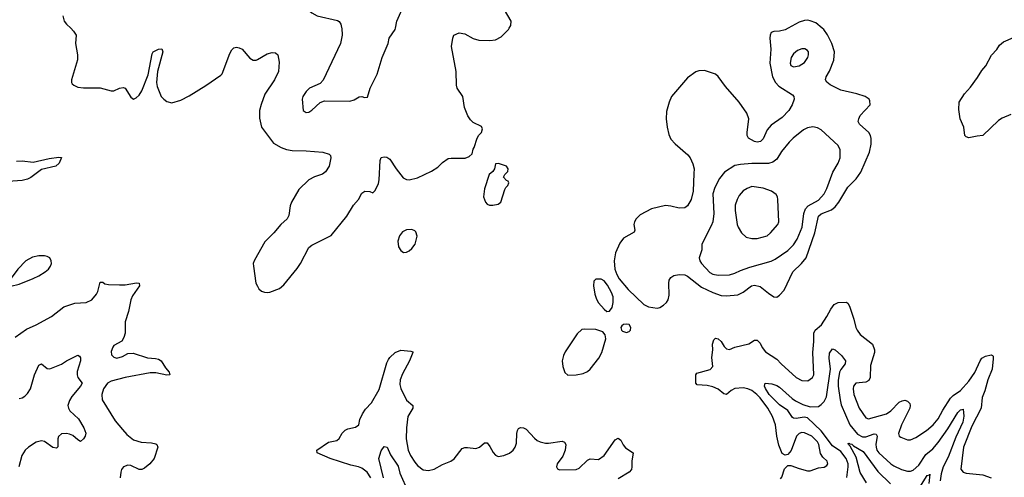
# Model space of a CAD drawing. Header units: inches. Extents: x 1649636 to 1815363, y 506543 to 641975.
# Tile 193 of 256: x 1708293 to 1715364, y 556774 to 560062. Entities that reach past the tile are written whole.
import ezdxf

# ---------------------------------------------------------------- set-up
doc = ezdxf.new("R2010")
doc.units = ezdxf.units.IN
doc.header["$MEASUREMENT"] = 0
for name, color, linetype in [('B7505', 7, 'Continuous'), ('B7506', 7, 'Continuous'), ('B7515', 7, 'Continuous'), ('B7516', 7, 'Continuous')]:
    doc.layers.add(name, color=color, linetype=linetype)

msp = doc.modelspace()

# ---------------------------------------------------------------- linework, layer by layer
at = {"layer": 'B7505', "color": 5}
for points, elevation in [([(1708659, 560000), (1708680.2, 559980.2), (1708697.7, 559950), (1708693.6, 559890), (1708708, 559810), (1708707.9, 559772.1), (1708664.9, 559630), (1708663.8, 559610), (1708670, 559600.7), (1708680.7, 559590), (1708710, 559577), (1708750, 559572.2), (1708870, 559572.3), (1708950, 559550.2), (1708970, 559551.5), (1709010, 559570.4), (1709035.1, 559575.1), (1709050.4, 559570), (1709090, 559504), (1709110, 559490.6), (1709130, 559499.1), (1709150, 559519.1), (1709170, 559550.6), (1709214.8, 559665.2), (1709244.7, 559815.3), (1709251.8, 559830), (1709290, 559850.3), (1709312.8, 559852.8), (1709320.3, 559830), (1709281.7, 559690), (1709276.1, 559610), (1709280.7, 559580.7), (1709310, 559510.7), (1709328.4, 559490), (1709350, 559473.4), (1709385.1, 559465.1), (1709450, 559484.4), (1709510, 559514.4), (1709630, 559587.8), (1709738, 559662), (1709747.4, 559672.6), (1709801.5, 559818.6), (1709815.3, 559844.7), (1709830, 559859.1), (1709850, 559863.8), (1709870, 559860.4), (1709890, 559850.4), (1709944.6, 559784.6), (1709970, 559770.5), (1709990, 559770.4), (1710000, 559776.1)], 520), ([(1708270, 559046.4), (1708310, 559046.7), (1708390, 559038), (1708503.4, 559063.4), (1708573.8, 559073.8), (1708592.1, 559072.1), (1708576.9, 559030), (1708553.4, 559010), (1708450, 558984.3), (1708373.1, 558926.9), (1708350, 558915.7), (1708310, 558905.6), (1708210, 558898)], 480), ([(1710000, 558371.3), (1709976.1, 558330), (1709970.2, 558310), (1709971.2, 558290), (1709989, 558170), (1710000, 558147.8)], 520), ([(1708260.2, 557779.8), (1708342.2, 557837.8), (1708410.4, 557869.6), (1708520.5, 557930), (1708610, 557998.3), (1708690, 558024.2), (1708770, 558030.3), (1708810, 558048.4), (1708845.6, 558090), (1708854.5, 558110), (1708870, 558174.8), (1708890, 558176), (1708904.9, 558164.9), (1708930, 558158.4), (1709010, 558156.5), (1709050, 558158), (1709131.5, 558171.6), (1709150.8, 558170), (1709154.4, 558150), (1709102.6, 558077.4), (1709091.8, 558050), (1709075.2, 557964.8), (1709050.2, 557890), (1709049.2, 557810.8), (1709041.6, 557778.4), (1709026.8, 557753.2), (1708970, 557720.5), (1708961.1, 557710), (1708950, 557678), (1708953.1, 557653.1), (1708970, 557637), (1708990, 557630.3), (1709030, 557641.1), (1709070, 557664.6), (1709106.6, 557666.6), (1709210, 557631.7), (1709268.4, 557628.4), (1709290, 557623), (1709310, 557610.8), (1709340.4, 557560.4), (1709365.5, 557530), (1709370.8, 557510), (1709350, 557507.2), (1709270, 557524.1), (1709230, 557524.6), (1709050, 557491.3), (1708950, 557465.6), (1708923.2, 557450), (1708893.8, 557410), (1708882.4, 557370), (1708886.3, 557330), (1708979.6, 557179.6), (1709030, 557117), (1709062.8, 557082.8), (1709110, 557044.4), (1709165.9, 557025.9), (1709240.6, 557020.6), (1709270, 557014), (1709277.3, 557010), (1709284, 556990), (1709259.5, 556910), (1709227.4, 556870), (1709190, 556840.9), (1709170, 556830.9), (1709150, 556829.7), (1709090, 556859.2), (1709070, 556860.4), (1709039.1, 556850), (1709024.9, 556830), (1709018.4, 556810), (1709014.4, 556770)], 480), ([(1708290, 557340.3), (1708310, 557344.9), (1708330, 557358), (1708350, 557376.5), (1708370.5, 557409.5), (1708398.5, 557510), (1708430, 557580.5), (1708450, 557590.5), (1708490, 557554.9), (1708510, 557554), (1708592.5, 557587.5), (1708630, 557611.6), (1708710, 557650.4), (1708723.5, 557643.5), (1708730, 557632), (1708730.3, 557610), (1708705.8, 557534.2), (1708704.6, 557510), (1708711.3, 557491.3), (1708740.4, 557450), (1708730.3, 557430), (1708666.1, 557353.9), (1708650, 557325.6), (1708639.3, 557290), (1708642.2, 557270), (1708652.4, 557252.4), (1708714.1, 557194.1), (1708754, 557130), (1708768.3, 557091.7), (1708763.8, 557070), (1708750, 557049.5), (1708730, 557031.8), (1708710, 557043), (1708674.3, 557074.3), (1708650, 557085), (1708630, 557089.9), (1708593.8, 557086.2), (1708571.9, 557068.1), (1708567.5, 557050), (1708566.9, 556993.1), (1708556.3, 556983.7), (1708530, 556988.5), (1708470, 557030.9), (1708450, 557036.4), (1708410, 557026.4), (1708354.9, 556990), (1708332.7, 556970), (1708309.3, 556930), (1708286.4, 556850)], 460)]:
    msp.add_lwpolyline(points, dxfattribs=dict(at, elevation=elevation))
at = {"layer": 'B7505', "color": 5, "elevation": 520}
msp.add_lwpolyline([(1708470, 558366), (1708430, 558365.3), (1708385.1, 558354.9), (1708337, 558330), (1708278.3, 558270), (1708224.9, 558195.1), (1708196, 558170), (1708185.4, 558145.4), (1708190, 558134), (1708230, 558148.2), (1708290, 558161.3), (1708390, 558201.8), (1708430, 558220.7), (1708475.1, 558250), (1708499.2, 558270), (1708513.5, 558290), (1708520.4, 558310), (1708518.9, 558330), (1708509.7, 558349.7), (1708490, 558361.1)], close=True, dxfattribs=at)
at = {"layer": 'B7506', "color": 5, "elevation": 520}
msp.add_lwpolyline([(1708601.5, 560090), (1708613.4, 560050), (1708628.5, 560028.5), (1708659, 560000)], dxfattribs=at)
at = {"layer": 'B7515', "color": 5}
for points, elevation in [([(1710000, 558147.8), (1710010, 558127.7), (1710030, 558110.5), (1710050, 558103), (1710070, 558102), (1710090, 558104.9), (1710159.3, 558130), (1710190, 558158), (1710285.5, 558274.5), (1710309.8, 558310.2), (1710370, 558425.5), (1710390, 558442), (1710530, 558510.4), (1710642.4, 558650), (1710690, 558728), (1710725.6, 558770), (1710750, 558814.8), (1710770.7, 558830.7), (1710807.3, 558827.3), (1710830, 558818), (1710845.6, 558834.4), (1710870, 558884.7), (1710875.6, 558910), (1710882.9, 559050), (1710890, 559071), (1710910, 559077.3), (1710930, 559074), (1710950, 559059.1), (1710996.5, 558990), (1711046.4, 558926.4), (1711070, 558912.8), (1711090, 558910.2), (1711150, 558926), (1711250, 558973.4), (1711296.9, 559003.1), (1711330, 559034.9), (1711370, 559064), (1711392.1, 559067.9), (1711492.3, 559067.7), (1711521, 559079), (1711542.7, 559097.3), (1711549.7, 559130.3), (1711557.5, 559142.5), (1711578, 559210), (1711590, 559231), (1711609, 559250), (1711616.5, 559276.5), (1711610, 559294), (1711550, 559322), (1711530, 559342), (1711511.8, 559370), (1711487.3, 559430), (1711474.5, 559510), (1711434.8, 559570), (1711429.8, 559590), (1711428.4, 559688.4), (1711394.2, 559870), (1711403.1, 559930), (1711411.6, 559950), (1711450, 559968.1), (1711490, 559960.2), (1711550, 559927.3), (1711590, 559914.7), (1711668.9, 559911.1), (1711710, 559917.6), (1711750, 559939.5), (1711802.4, 559990), (1711808.5, 560000)], 520), ([(1710605.6, 560000), (1710609, 559950), (1710596.9, 559890), (1710472.4, 559627.6), (1710450, 559602.9), (1710374.8, 559570), (1710350, 559545.2), (1710327, 559510), (1710322, 559490), (1710328.5, 559410), (1710350, 559395.5), (1710370, 559398), (1710390, 559410.7), (1710450, 559465.5), (1710481.3, 559478.7), (1710664.6, 559475.4), (1710694.3, 559485.7), (1710730, 559508), (1710750, 559510.7), (1710770, 559502), (1710790, 559506), (1710810.8, 559570), (1710860.2, 559670), (1710896.4, 559790), (1710938.4, 559890), (1710946.3, 559930), (1710989.6, 559990), (1710991.7, 560000)], 540), ([(1713812.6, 560000), (1713790, 559987.6), (1713750, 559979.1), (1713710, 559977.6), (1713690, 559969.2), (1713682, 559950), (1713680.3, 559930), (1713687.6, 559850), (1713679.8, 559750), (1713698.7, 559650), (1713721.1, 559610), (1713744.7, 559584.7), (1713842.5, 559522.5), (1713852.7, 559510), (1713854, 559490), (1713841.1, 559450), (1713816.9, 559410), (1713770, 559359.8), (1713690, 559304.7), (1713662.2, 559270), (1713633.5, 559206.5), (1713612.9, 559187.1), (1713590, 559182.8), (1713570, 559186.2), (1713526.6, 559210), (1713517.3, 559230), (1713516.4, 559250), (1713529.8, 559350), (1713515.3, 559390), (1713460.3, 559470), (1713361.4, 559581.4), (1713310, 559652.8), (1713290, 559670.9), (1713210, 559697.4), (1713170, 559694.7), (1713150, 559686), (1713090, 559644.2), (1712974.3, 559510), (1712956.5, 559470), (1712937.2, 559402.8), (1712934.6, 559350), (1712942, 559290), (1712955.6, 559235.6), (1712970, 559204.2), (1713000.9, 559170), (1713092, 559090), (1713107, 559070), (1713126.6, 559026.6), (1713136.5, 558990), (1713135.6, 558955.6), (1713129.2, 558830), (1713115.2, 558770), (1713090, 558724.2), (1713070, 558709.7), (1713030, 558706.6), (1712970, 558723), (1712930, 558726.3), (1712830, 558703), (1712750, 558660.7), (1712720.5, 558630), (1712708, 558610), (1712704.4, 558590), (1712711.8, 558550), (1712705.7, 558534.3), (1712629.1, 558490.9), (1712602.8, 558457.2), (1712572.5, 558387.5), (1712561.7, 558330), (1712566.7, 558270), (1712580.4, 558230), (1712599.4, 558199.4), (1712662.4, 558122.4), (1712775.2, 558015.2), (1712810, 557997.6), (1712870, 557988.6), (1712890, 557993.6), (1712917.4, 558010), (1712939.2, 558030), (1712951.1, 558048.9), (1712956.9, 558083.1), (1712954.3, 558170), (1712957.4, 558190), (1712968.6, 558210), (1712990, 558223.6), (1713030, 558230.3), (1713070, 558227.9), (1713090, 558220.2), (1713190, 558140.4), (1713270, 558102.3), (1713330, 558080.4), (1713370, 558077.3), (1713450, 558086), (1713490, 558104.8), (1713549.5, 558150.5), (1713570, 558154.1), (1713610, 558146), (1713670, 558096.8), (1713710, 558071.8), (1713730, 558067.7), (1713750, 558081.6), (1713782.2, 558117.8), (1713845.6, 558250), (1713908.3, 558310), (1713940.2, 558350), (1714003.9, 558530), (1714028.7, 558650), (1714050, 558665.7), (1714123.6, 558696.4), (1714150, 558717.4), (1714176.1, 558750), (1714241.3, 558858.7), (1714301.4, 558918.6), (1714334.7, 558965.3), (1714395, 559110), (1714407.1, 559167.1), (1714408, 559208), (1714402.4, 559230), (1714390.8, 559250), (1714324, 559310), (1714315.6, 559330), (1714318.7, 559350), (1714330, 559372.2), (1714401.2, 559450), (1714398.6, 559478.6), (1714394, 559490), (1714364, 559510), (1714304, 559530), (1714190, 559554.5), (1714114.6, 559594.6), (1714090, 559613.2), (1714080.7, 559630), (1714085.1, 559650), (1714110, 559690.7), (1714140.5, 559770), (1714145.4, 559830), (1714126, 559890), (1714093.8, 559953.8), (1714067.4, 559990), (1714055.5, 560000)], 520), ([(1715410, 559381.6), (1715350, 559353.6), (1715323.8, 559336.2), (1715210, 559229.3), (1715170, 559226), (1715110, 559212.7), (1715090, 559219), (1715081.2, 559230), (1715074.5, 559290), (1715047, 559350), (1715037.5, 559417.5), (1715040.9, 559470), (1715079.5, 559530), (1715122.5, 559577.5), (1715172.9, 559647.1), (1715202.8, 559697.2), (1715231.6, 559730), (1715273, 559807), (1715310, 559848.4), (1715330, 559879.3), (1715358.2, 559901.8), (1715430, 559934.7)], 480), ([(1710000, 559776.1), (1710070, 559815.5), (1710106.8, 559826.8), (1710130, 559824), (1710146.8, 559810), (1710156, 559756), (1710151.6, 559690), (1710122.2, 559630), (1710054.1, 559525.9), (1710026.5, 559453.5), (1710015.8, 559410), (1710014, 559354), (1710030.3, 559290), (1710115, 559175), (1710170, 559144.4), (1710210, 559130.2), (1710250, 559122.4), (1710350, 559120.2), (1710470.2, 559110.2), (1710515.8, 559095.8), (1710525.2, 559085.2), (1710528, 559070), (1710514.7, 559010), (1710490, 558969.7), (1710467, 558953), (1710410, 558932.6), (1710370.5, 558910), (1710297.4, 558842.6), (1710244.4, 558750), (1710235.8, 558724.2), (1710226.2, 558653.8), (1710213.7, 558630), (1710167.7, 558590), (1710118.4, 558530), (1710054.5, 558465.5), (1710000, 558371.3)], 520), ([(1713755.8, 556764.2), (1713765.4, 556774.6), (1713784.6, 556835.4), (1713810, 556858.8), (1713830, 556859.1), (1713890, 556837), (1713950, 556821.3), (1713970, 556820.2), (1714030, 556841.1), (1714070, 556847.4), (1714090, 556859.3), (1714098, 556870), (1714092.8, 556890), (1714060, 556920), (1714044.8, 556944.8), (1714032.6, 557010), (1714021.9, 557030), (1713981.4, 557070), (1713930, 557093.9), (1713910, 557095.8), (1713890.5, 557090), (1713871.3, 557070), (1713832.7, 556967.3), (1713810, 556938.4), (1713790, 556933.6), (1713770, 556944.5), (1713745.2, 557005.2), (1713730.3, 557070.3), (1713720.9, 557150), (1713699.9, 557210), (1713666.1, 557270), (1713610, 557344.6), (1713587.1, 557370), (1713550, 557398.7), (1713522.6, 557410), (1713490, 557416.2), (1713430, 557411.9), (1713401.7, 557398.3), (1713370, 557369.8), (1713350, 557372.8), (1713310, 557407), (1713270, 557423.6), (1713230, 557433.3), (1713158.3, 557438.3), (1713149.8, 557449.8), (1713149.7, 557510.3), (1713157.2, 557522.8), (1713251.1, 557548.9), (1713270.6, 557569.4), (1713264.1, 557635.9), (1713269.8, 557689.8), (1713267.7, 557730), (1713277.2, 557762.8), (1713290, 557773.4), (1713310, 557768), (1713330.6, 557750), (1713353.4, 557713.4), (1713370, 557698), (1713390, 557691.3), (1713428, 557710), (1713530, 557733.6), (1713570, 557758.9), (1713590, 557759.5), (1713610, 557738), (1713625.8, 557705.8), (1713650, 557676.2), (1713730, 557624), (1713761.5, 557590), (1713870, 557491.7), (1713910, 557470.3), (1713952.3, 557467.8), (1713987, 557490), (1713996.4, 557510), (1713989.8, 557670), (1713997.5, 557750), (1713995.2, 557810), (1714006.2, 557830), (1714050.7, 557870), (1714090, 557928.9), (1714117.4, 557982.6), (1714143.3, 558016.7), (1714170, 558030.3), (1714230, 558031.8), (1714242, 558022), (1714255.8, 557995.8), (1714284.7, 557910), (1714296.9, 557850), (1714306.5, 557830), (1714330, 557800.3), (1714417.6, 557730), (1714431.7, 557690), (1714431.6, 557670), (1714402.9, 557577.1), (1714400.9, 557490), (1714392, 557470), (1714370, 557458.2), (1714297.3, 557450), (1714282, 557430), (1714278.8, 557410), (1714283.8, 557370), (1714321.4, 557270), (1714370, 557200.3), (1714390, 557194.3), (1714518.9, 557230), (1714549.4, 557250.6), (1714610, 557314.4), (1714630, 557324.5), (1714650, 557327.3), (1714670, 557320.8), (1714685.2, 557305.2), (1714689.1, 557290), (1714684.7, 557270), (1714625.4, 557150), (1714604.2, 557090), (1714610.3, 557070.4), (1714622, 557062), (1714670, 557043.7), (1714690, 557044.2), (1714730, 557060.9), (1714805.1, 557110), (1714853.3, 557150), (1714890, 557194), (1714922.7, 557257.3), (1714977.5, 557342.5), (1714997.7, 557362.3), (1715050, 557398.3), (1715110, 557463.8), (1715151.8, 557528.2), (1715190, 557610.3), (1715203.7, 557630), (1715230, 557645.5), (1715270, 557652.8), (1715278.8, 557650), (1715284.7, 557644.7), (1715285.2, 557625.2), (1715276, 557550), (1715245.1, 557474.9), (1715225.1, 557394.9), (1715206.3, 557346.3), (1715198.5, 557270), (1715130, 557141.2), (1715070.2, 556990.1), (1715053.1, 556833.1), (1715070, 556812.2), (1715090, 556803.6), (1715210, 556792.3), (1715270.4, 556770)], 480), ([(1710815, 556770), (1710788.8, 556810), (1710750, 556840.8), (1710727.3, 556850), (1710670, 556860.8), (1710523.1, 556910), (1710429.5, 556950), (1710427.3, 556970), (1710510, 557025.7), (1710570, 557038), (1710586.9, 557053.1), (1710608.7, 557091.3), (1710630, 557112), (1710650, 557121.7), (1710704.7, 557135.3), (1710728, 557152), (1710736.8, 557190), (1710754.5, 557230), (1710776.9, 557263.1), (1710819.8, 557310), (1710875.4, 557404.6), (1710930, 557596), (1710940.5, 557619.5), (1710950, 557634), (1710990, 557670.5), (1711030, 557688.2), (1711101.4, 557681.4), (1711115.9, 557675.9), (1711117.3, 557670), (1711093, 557610), (1711041.4, 557518.6), (1711024.9, 557475.1), (1711022, 557442), (1711030, 557412.9), (1711070, 557327.2), (1711115.6, 557290), (1711116.5, 557270), (1711081.4, 557210), (1711071.1, 557130), (1711069.1, 557050), (1711083.6, 556970), (1711100.5, 556930), (1711130, 556883.1), (1711150, 556858.3), (1711190, 556828.9), (1711230, 556822.3), (1711270, 556831.6), (1711330, 556866), (1711389.7, 556890.3), (1711414.3, 556905.7), (1711470, 556981.6), (1711490, 556988.7), (1711510, 556988.7), (1711570, 556980.3), (1711596, 556990), (1711630, 557020.7), (1711650, 557020.7), (1711670, 556996.3), (1711692.9, 556952.9), (1711710, 556933.4), (1711730, 556923), (1711769.6, 556930.4), (1711810, 556947.3), (1711837.2, 556970), (1711851.8, 556990), (1711861, 557019), (1711863, 557090), (1711867.6, 557110), (1711876.2, 557123.8), (1711890, 557133), (1711910, 557130.4), (1711930, 557119.5), (1711990, 557055.3), (1712010, 557037.8), (1712030, 557027.8), (1712070, 557019.6), (1712090, 557020.3), (1712190, 557034), (1712206, 557026), (1712214.4, 557010), (1712210.3, 556970), (1712194.4, 556925.6), (1712152.2, 556870), (1712147, 556850), (1712156.1, 556836.1), (1712170, 556828.5), (1712290, 556830.7), (1712310, 556840.7), (1712370, 556896.3), (1712390, 556908), (1712450, 556901.1), (1712490, 556931.8), (1712570, 557042.4), (1712590, 557054.9), (1712610, 557040.7), (1712626.6, 557006.6), (1712644.8, 556984.8), (1712699.1, 556950), (1712688.9, 556891.1), (1712690.3, 556850), (1712686.4, 556830), (1712669, 556811), (1712590, 556762.2)], 480), ([(1714232.2, 556772.2), (1714243.1, 556850), (1714241.9, 556870), (1714229, 556910), (1714190, 556959.9), (1714130, 557001.2), (1714050, 557109), (1713950, 557202.4), (1713927.3, 557207.3), (1713870, 557197), (1713850, 557198), (1713843.2, 557203.2), (1713810, 557253.3), (1713750, 557294.5), (1713676.5, 557370), (1713648.6, 557411.4), (1713642.3, 557430), (1713646, 557450), (1713694.9, 557445.1), (1713730, 557434.4), (1713750, 557421.6), (1713840.8, 557340.8), (1713863.9, 557323.9), (1713916.8, 557296.8), (1713970, 557280.6), (1714030, 557283.7), (1714050, 557297.3), (1714070, 557319.5), (1714086.8, 557353.2), (1714117.2, 557550), (1714107.3, 557630), (1714110, 557666), (1714130, 557696.4), (1714150, 557688.7), (1714195.6, 557650), (1714222.8, 557610), (1714222.4, 557590), (1714190.4, 557549.6), (1714181, 557530), (1714171.2, 557470), (1714171.7, 557430), (1714184.7, 557330), (1714193.6, 557293.6), (1714254.6, 557150), (1714310, 557085.1), (1714344.8, 557064.8), (1714370, 557065), (1714430, 557087), (1714444.2, 557084.2), (1714450.7, 557070.7), (1714441.4, 557010), (1714443.4, 556990), (1714449.5, 556970), (1714463.7, 556950), (1714548.3, 556870), (1714570, 556855.4), (1714625.5, 556830), (1714670, 556818.6), (1714690, 556818), (1714710, 556825.8), (1714750, 556861.3), (1714801.9, 556938.1), (1714850, 556979.2), (1714890, 557025.3), (1714957.6, 557122.4), (1715030, 557238.9), (1715050, 557259.6), (1715070, 557264), (1715073.7, 557213.7), (1715066.6, 557170), (1715016.7, 557063.3), (1714961.3, 556918.7), (1714926.4, 556850), (1714910, 556798.7), (1714902.7, 556750)], 460), ([(1710906.5, 556770), (1710872.9, 556910), (1710890, 556965.5), (1710910, 556995.5), (1710931.7, 556991.7), (1710955.3, 556935.3), (1711010, 556854.9), (1711023.7, 556803.7), (1711081.8, 556670)], 460), ([(1714374.9, 556734.9), (1714329.2, 556809.2), (1714299.9, 556919.9), (1714258, 556998), (1714244.4, 557010), (1714243.8, 557016.2), (1714250, 557019.3), (1714254.1, 557014.1), (1714270, 557011.6), (1714280.7, 557000.7), (1714350, 556960.6), (1714455.5, 556815.5), (1714547.9, 556727.9)], 440), ([(1714756.9, 556703.1), (1714810, 556787.4), (1714827.6, 556792.4), (1714830, 556797.3), (1714821.4, 556730)], 440)]:
    msp.add_lwpolyline(points, dxfattribs=dict(at, elevation=elevation))
for points, elevation in [([(1713910, 559851.9), (1713879.7, 559840.3), (1713850, 559815.3), (1713834, 559790), (1713826.9, 559750), (1713831.7, 559731.7), (1713850, 559721.7), (1713890, 559729.3), (1713930, 559755), (1713953.2, 559790), (1713959.1, 559810), (1713957.7, 559830), (1713950, 559841), (1713931.1, 559851.1)], 540), ([(1713990, 559290.8), (1713950, 559284.5), (1713921.1, 559270), (1713848.9, 559211.1), (1713819.1, 559180.9), (1713765, 559115), (1713730, 559060.3), (1713702.4, 559037.6), (1713670, 559029.1), (1713550, 559028.2), (1713470, 559021.8), (1713430, 559012.9), (1713354.5, 558965.5), (1713318.1, 558921.9), (1713284.2, 558855.8), (1713271.7, 558810), (1713278.4, 558670), (1713270.2, 558609.8), (1713260, 558580), (1713192.9, 558450), (1713192.3, 558407.7), (1713173.2, 558350), (1713176.9, 558330), (1713189.3, 558310), (1713250, 558245.2), (1713270, 558234.4), (1713310, 558225.4), (1713390, 558229.3), (1713430, 558240.7), (1713470, 558260.7), (1713536.1, 558283.9), (1713690, 558327.6), (1713719, 558341), (1713810, 558404.1), (1713850, 558445.2), (1713876.1, 558483.9), (1713911.6, 558570), (1713924.7, 558670), (1713937, 558702.9), (1713955.4, 558724.6), (1714030, 558766.2), (1714070.6, 558810), (1714090.6, 558850), (1714133.4, 558966.6), (1714171.1, 559030), (1714184.4, 559070), (1714185.9, 559125.9), (1714170, 559158), (1714049.6, 559270), (1714023.5, 559283.5)], 540), ([(1711732, 559028), (1711710, 559026), (1711702, 558990), (1711692, 558970), (1711664.7, 558950), (1711630, 558846), (1711624.9, 558790), (1711638.4, 558750), (1711650, 558737.1), (1711666, 558730), (1711690, 558728.7), (1711730, 558736.3), (1711749.2, 558750), (1711778, 558842), (1711784, 558856), (1711798, 558870), (1711806, 558890), (1711802, 558902), (1711790, 558906), (1711768.7, 558930), (1711778, 558950), (1711798, 558970), (1711802, 558990), (1711788, 559010)], 520), ([(1713550, 558862.2), (1713517.6, 558850), (1713490, 558831.7), (1713461.2, 558798.8), (1713445.2, 558770), (1713432.1, 558730), (1713431.2, 558690), (1713446.7, 558590), (1713453, 558570), (1713477.7, 558530), (1713510, 558500.3), (1713550, 558490.3), (1713590, 558489.1), (1713660.9, 558510), (1713685.1, 558530), (1713737.6, 558590), (1713745.6, 558610), (1713738.3, 558770), (1713734.3, 558790), (1713724.9, 558804.9), (1713692.7, 558830), (1713631.7, 558851.7)], 560), ([(1711110, 558553.6), (1711070, 558551.9), (1711043.1, 558536.9), (1711021.7, 558510), (1711009.1, 558470), (1711014.6, 558430), (1711030, 558402.4), (1711050.3, 558390.3), (1711070, 558391.5), (1711090, 558400.2), (1711110, 558417.4), (1711132.5, 558450), (1711147.3, 558507.2), (1711137.1, 558537.1), (1711130, 558545.1)], 520), ([(1712430, 558198.4), (1712416.7, 558183.3), (1712413.6, 558150), (1712423.2, 558090), (1712434.6, 558054.6), (1712450, 558026.7), (1712490, 557981.6), (1712510, 557965.5), (1712530, 557967.7), (1712547, 557993), (1712555.4, 558030), (1712554, 558070), (1712542.9, 558102.9), (1712514.6, 558154.6), (1712490, 558185.1), (1712470, 558196.9)], 520), ([(1712650, 557875.1), (1712630, 557873), (1712616.7, 557863.3), (1712610.5, 557850), (1712614.9, 557830), (1712622.8, 557822.8), (1712650, 557813.4), (1712670, 557821.5), (1712678.5, 557830), (1712683.1, 557850), (1712670, 557870.9)], 520), ([(1712350, 557839.5), (1712330, 557836), (1712295.8, 557804.2), (1712210, 557676.2), (1712197.7, 557650), (1712188.9, 557610), (1712192.9, 557570), (1712207.3, 557527.3), (1712230, 557507.8), (1712290, 557509.3), (1712339.2, 557520.8), (1712370, 557534.6), (1712390, 557551.8), (1712453.1, 557630), (1712474, 557670), (1712503.6, 557770), (1712498.7, 557798.7), (1712480.1, 557820.1), (1712430, 557836.2)], 520)]:
    msp.add_lwpolyline(points, close=True, dxfattribs=dict(at, elevation=elevation))
at = {"layer": 'B7516', "color": 5}
for points, elevation in [([(1710000, 560329.7), (1710005.9, 560325.9), (1710050, 560310.2), (1710070, 560311.7), (1710082, 560318), (1710112.6, 560347.4), (1710130, 560354.9), (1710150, 560355.8), (1710230, 560315.3), (1710270, 560302.4), (1710338, 560290), (1710350.6, 560270), (1710338.4, 560230), (1710337.1, 560210), (1710350, 560158), (1710367.3, 560130), (1710390.7, 560110), (1710430, 560088.7), (1710575, 560055), (1710587.7, 560047.7), (1710598.7, 560030), (1710605.2, 560005.3), (1710605.6, 560000)], 540), ([(1710991.7, 560000), (1711002.4, 560050), (1711050, 560158)], 540), ([(1711808.5, 560000), (1711820.4, 560019.6), (1711823.5, 560050), (1711744, 560184.1)], 520), ([(1714055.5, 560000), (1714010, 560038.4), (1713970, 560054.5), (1713950, 560058.5), (1713930, 560056.4), (1713890, 560042.7), (1713812.6, 560000)], 520)]:
    msp.add_lwpolyline(points, dxfattribs=dict(at, elevation=elevation))

doc.saveas('drawing.dxf')
